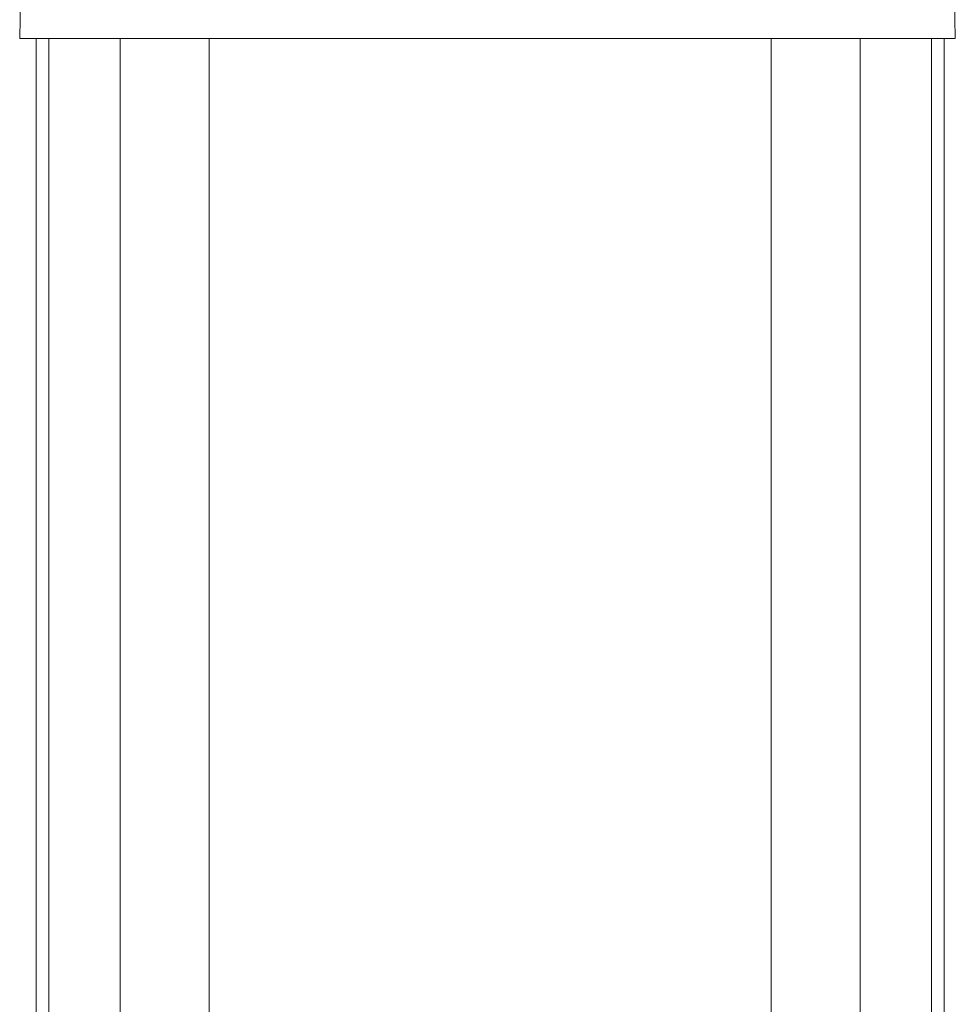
# Model space of a CAD drawing. Header units: inches. Extents: x 53216 to 117387, y -66787 to -22834.
# Tile 12 of 256: x 58428 to 58468, y -32143 to -32101. Entities that reach past the tile are written whole.
import ezdxf

# ---------------------------------------------------------------- set-up
doc = ezdxf.new("R2010")
doc.units = ezdxf.units.IN
doc.header["$MEASUREMENT"] = 0
doc.layers.get('0').update_dxf_attribs({"lineweight": 0})

# ---------------------------------------------------------------- blocks, each defined once
blk = doc.blocks.new('A$C6761D92E')
for p, q in [((0, 628.77), (0.52, 658.35)), ((0.05, 628.77), (0.57, 658.35)), ((301.46, 628.77), (300.94, 658.35)), ((1.67, 628.77), (0, 628.77)), ((301.4, 628.77), (1.79, 628.77)), ((5.32, 101.72), (5.32, 628.77)), ((9.43, 101.72), (9.43, 628.77)), ((32.37, 101.72), (32.37, 628.77)), ((61.03, 101.72), (61.03, 628.77)), ((242.16, 101.72), (242.16, 628.77)), ((270.82, 101.72), (270.82, 628.77)), ((293.76, 101.72), (293.76, 628.77)), ((297.87, 101.72), (297.87, 628.77))]:
    blk.add_line(p, q)

msp = doc.modelspace()

# ---------------------------------------------------------------- block references
at = {"xscale": 0.132107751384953, "yscale": 0.132107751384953, "zscale": 0.132107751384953}
msp.add_blockref('A$C6761D92E', (58427.699, -32185.139), dxfattribs=at)

doc.saveas('drawing.dxf')
